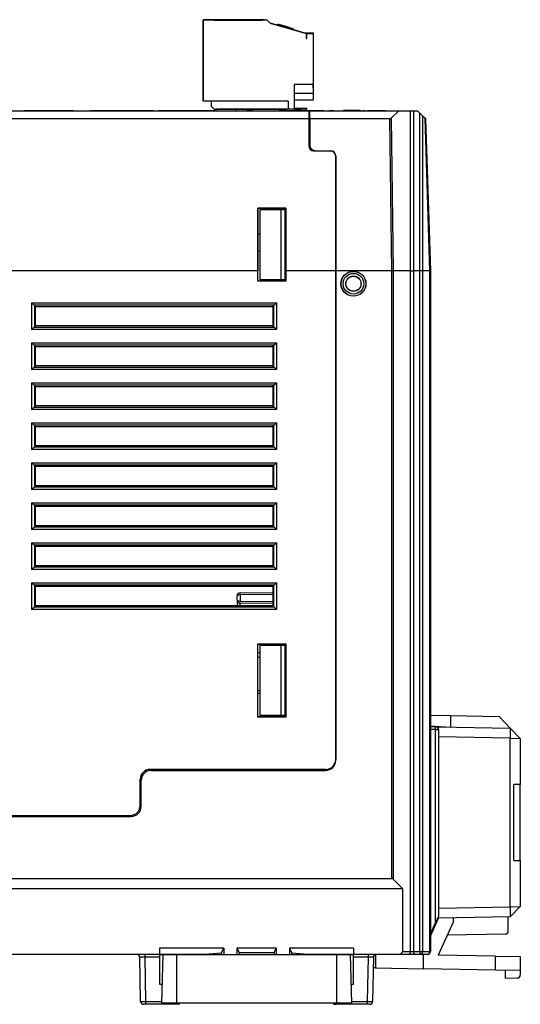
# Model space of a CAD drawing. Header units: millimetres. Extents: x 0 to 840, y 0 to 594.
# Tile 64 of 77: x 367 to 418, y 435 to 533. Entities that reach past the tile are written whole.
import ezdxf

# ---------------------------------------------------------------- set-up
doc = ezdxf.new("R2010")
doc.units = ezdxf.units.MM
doc.header["$LTSCALE"] = 2
doc.linetypes.add('SLD-Solid', pattern=[0])

msp = doc.modelspace()

# ---------------------------------------------------------------- linework, layer by layer
at = {"color": 7, "linetype": 'SLD-Solid', "lineweight": 25}
for p, q in [((391.844, 533.208), (385.794, 533.208)), ((385.794, 533.208), (385.794, 533.161)), ((385.794, 533.208), (391.844, 533.208)), ((385.794, 525.041), (385.794, 533.161)), ((392.194, 533.161), (385.794, 533.161)), ((385.794, 533.161), (385.794, 525.041)), ((385.794, 533.161), (385.794, 533.161)), ((392.194, 533.161), (385.794, 533.161)), ((388.56, 533.208), (386.694, 533.208)), ((386.694, 533.208), (388.56, 533.208)), ((388.56, 533.208), (386.694, 533.208)), ((386.694, 533.208), (386.694, 533.208)), ((391.694, 533.161), (386.894, 533.161)), ((386.894, 533.161), (386.894, 533.161)), ((386.894, 533.161), (391.694, 533.161)), ((389.328, 533.208), (388.56, 533.208)), ((388.56, 533.208), (389.328, 533.208)), ((389.328, 533.208), (388.56, 533.208)), ((388.56, 533.208), (389.328, 533.208)), ((389.328, 533.208), (388.56, 533.208)), ((388.56, 533.208), (389.328, 533.208)), ((389.328, 533.208), (388.56, 533.208)), ((388.56, 533.208), (389.328, 533.208)), ((389.328, 533.208), (388.56, 533.208)), ((388.56, 533.208), (389.328, 533.208)), ((389.328, 533.208), (388.56, 533.208)), ((388.56, 533.208), (389.328, 533.208)), ((389.328, 533.208), (388.56, 533.208)), ((388.56, 533.208), (389.328, 533.208)), ((389.328, 533.208), (388.56, 533.208)), ((388.56, 533.208), (389.328, 533.208)), ((389.328, 533.208), (388.56, 533.208)), ((388.56, 533.208), (389.328, 533.208)), ((389.328, 533.208), (388.56, 533.208)), ((388.56, 533.208), (389.328, 533.208)), ((389.328, 533.208), (391.394, 533.208)), ((391.394, 533.208), (389.328, 533.208)), ((391.394, 533.208), (391.394, 533.208)), ((391.844, 533.208), (391.844, 533.208)), ((392.194, 533.161), (392.494, 532.861)), ((392.494, 532.861), (396.094, 531.841)), ((393.809, 532.489), (392.494, 532.861)), ((393.251, 532.747), (393.251, 532.647)), ((393.444, 532.592), (393.27, 532.641)), ((393.809, 532.489), (393.27, 532.641)), ((393.636, 532.538), (393.27, 532.641)), ((393.809, 532.489), (393.636, 532.538)), ((393.675, 532.627), (393.694, 532.621)), ((393.809, 532.489), (393.717, 532.515)), ((393.809, 532.489), (393.731, 532.511)), ((393.775, 532.598), (393.775, 532.498)), ((394.772, 532.216), (393.809, 532.489)), ((393.952, 532.548), (393.974, 532.542)), ((393.974, 532.542), (394.734, 532.327)), ((394.56, 532.376), (394.194, 532.48)), ((394.56, 532.276), (394.194, 532.38)), ((394.252, 532.463), (394.252, 532.363)), ((394.772, 532.216), (394.387, 532.325)), ((396.094, 531.841), (394.387, 532.325)), ((394.734, 532.327), (394.56, 532.376)), ((394.56, 532.376), (394.56, 532.276)), ((394.734, 532.227), (394.56, 532.276)), ((394.734, 532.327), (394.734, 532.227)), ((394.734, 532.327), (394.772, 532.316)), ((394.772, 532.316), (394.772, 532.216)), ((395.994, 531.908), (395.994, 531.87)), ((395.994, 531.908), (396.794, 531.908)), ((395.994, 531.908), (395.994, 531.861)), ((395.994, 531.861), (395.994, 531.908)), ((395.994, 531.87), (395.994, 531.908)), ((395.994, 531.908), (395.994, 531.861)), ((395.994, 531.861), (395.994, 531.908)), ((395.994, 531.908), (395.994, 531.861)), ((395.994, 531.861), (395.994, 531.908)), ((395.994, 531.908), (395.994, 531.861)), ((395.994, 531.861), (395.994, 531.908)), ((395.994, 531.908), (395.994, 531.861)), ((395.994, 531.861), (395.994, 531.908)), ((395.994, 531.908), (395.994, 531.861)), ((395.994, 531.861), (395.994, 531.908)), ((395.994, 531.908), (395.994, 531.861)), ((395.994, 531.861), (395.994, 531.908)), ((395.994, 531.908), (395.994, 531.861)), ((395.994, 531.861), (395.994, 531.908)), ((395.994, 531.908), (395.994, 531.861)), ((395.994, 531.861), (395.994, 531.908)), ((395.994, 531.908), (395.994, 531.861)), ((395.994, 531.861), (395.994, 531.908)), ((396.027, 531.861), (396.794, 531.861)), ((396.094, 531.841), (396.094, 531.341)), ((396.094, 531.341), (396.144, 531.341)), ((396.144, 531.341), (396.144, 531.841)), ((396.144, 531.841), (396.794, 531.841)), ((396.794, 531.908), (396.794, 531.861)), ((396.794, 531.861), (396.794, 531.841)), ((396.794, 531.841), (396.794, 526.711)), ((396.794, 526.711), (394.894, 526.711)), ((394.894, 526.711), (394.894, 524.261)), ((396.794, 526.711), (396.794, 525.841)), ((394.894, 525.841), (396.794, 525.841)), ((396.794, 525.161), (394.894, 525.161)), ((396.794, 525.841), (396.794, 525.161)), ((394.294, 525.041), (385.794, 525.041)), ((386.594, 525.041), (386.594, 524.561)), ((386.594, 524.561), (386.894, 524.261)), ((386.894, 524.261), (390.294, 524.261)), ((387.094, 524.261), (387.064, 524.261)), ((389.129, 524.261), (387.094, 524.261)), ((389.129, 524.092), (389.129, 524.264)), ((396.129, 524.264), (389.129, 524.264)), ((389.879, 524.264), (391.829, 524.264)), ((391.829, 524.264), (393.629, 524.264)), ((393.629, 524.264), (394.129, 524.264)), ((394.294, 525.041), (394.294, 524.261)), ((396.149, 524.311), (394.894, 524.311)), ((394.894, 524.311), (395.549, 524.311)), ((394.894, 524.264), (395.529, 524.264)), ((396.129, 524.264), (394.894, 524.264)), ((396.149, 524.264), (394.894, 524.264)), ((394.894, 524.264), (395.549, 524.264)), ((396.129, 524.093), (396.129, 524.264)), ((396.149, 524.264), (396.149, 524.311)), ((396.149, 524.093), (396.149, 524.264)), ((399.928, 524.139), (399.846, 524.095)), ((399.928, 524.139), (401.478, 524.144)), ((401.478, 524.144), (401.565, 524.095)), ((396.348, 523.293), (345.12, 523.293)), ((345.879, 524.092), (396.348, 524.092)), ((372.799, 524.093), (367.822, 524.093)), ((367.822, 524.093), (367.822, 524.092)), ((372.799, 524.093), (372.799, 524.092)), ((373.682, 524.093), (373.682, 524.092)), ((374.5, 524.093), (374.5, 524.092)), ((374.515, 524.093), (374.5, 524.093)), ((374.515, 524.093), (374.515, 524.092)), ((374.602, 524.093), (374.515, 524.093)), ((374.602, 524.093), (374.602, 524.092)), ((374.732, 524.093), (374.602, 524.093)), ((374.732, 524.093), (374.732, 524.092)), ((374.934, 524.093), (374.732, 524.093)), ((374.934, 524.093), (374.934, 524.092)), ((375.152, 524.093), (374.934, 524.093)), ((375.152, 524.093), (375.152, 524.092)), ((375.426, 524.093), (375.152, 524.093)), ((375.426, 524.093), (375.426, 524.092)), ((375.702, 524.093), (375.426, 524.093)), ((375.702, 524.093), (375.702, 524.092)), ((376.005, 524.093), (375.702, 524.093)), ((376.005, 524.093), (376.005, 524.092)), ((378.812, 524.093), (376.005, 524.093)), ((378.812, 524.093), (378.812, 524.092)), ((379.116, 524.093), (378.812, 524.093)), ((379.116, 524.093), (379.116, 524.092)), ((379.391, 524.093), (379.116, 524.093)), ((379.391, 524.093), (379.391, 524.092)), ((379.651, 524.093), (379.391, 524.093)), ((379.651, 524.093), (379.651, 524.092)), ((379.883, 524.093), (379.651, 524.093)), ((379.883, 524.093), (379.883, 524.092)), ((380.071, 524.093), (379.883, 524.093)), ((380.071, 524.093), (380.071, 524.092)), ((380.216, 524.093), (380.071, 524.093)), ((380.216, 524.093), (380.216, 524.092)), ((380.303, 524.093), (380.216, 524.093)), ((380.303, 524.093), (380.303, 524.092)), ((380.332, 524.093), (380.303, 524.093)), ((380.332, 524.093), (380.332, 524.092)), ((380.463, 524.092), (380.332, 524.092)), ((380.463, 524.092), (380.463, 524.092)), ((380.793, 524.092), (380.463, 524.092)), ((380.793, 524.092), (380.793, 524.092)), ((381.087, 524.092), (381.087, 524.092)), ((381.316, 524.093), (381.316, 524.092)), ((381.331, 524.093), (381.316, 524.093)), ((381.331, 524.093), (381.331, 524.092)), ((381.418, 524.093), (381.331, 524.093)), ((381.418, 524.093), (381.418, 524.092)), ((381.547, 524.093), (381.418, 524.093)), ((381.547, 524.093), (381.547, 524.092)), ((381.75, 524.093), (381.547, 524.093)), ((381.75, 524.093), (381.75, 524.092)), ((381.967, 524.093), (381.75, 524.093)), ((381.967, 524.093), (381.967, 524.092)), ((382.242, 524.093), (381.967, 524.093)), ((382.242, 524.093), (382.242, 524.092)), ((382.517, 524.093), (382.242, 524.093)), ((382.517, 524.093), (382.517, 524.092)), ((382.821, 524.093), (382.517, 524.093)), ((382.821, 524.093), (382.821, 524.092)), ((385.628, 524.093), (382.821, 524.093)), ((385.628, 524.093), (385.628, 524.092)), ((385.932, 524.093), (385.628, 524.093)), ((385.932, 524.093), (385.932, 524.092)), ((386.206, 524.093), (385.932, 524.093)), ((386.206, 524.093), (386.206, 524.092)), ((386.467, 524.093), (386.206, 524.093)), ((386.467, 524.093), (386.467, 524.092)), ((386.698, 524.093), (386.467, 524.093)), ((386.698, 524.093), (386.698, 524.092)), ((386.887, 524.093), (386.698, 524.093)), ((386.887, 524.093), (386.887, 524.092)), ((387.032, 524.093), (386.887, 524.093)), ((387.032, 524.093), (387.032, 524.092)), ((387.119, 524.093), (387.032, 524.093)), ((387.119, 524.093), (387.119, 524.092)), ((387.148, 524.093), (387.119, 524.093)), ((387.148, 524.093), (387.148, 524.092)), ((389.711, 524.093), (389.711, 524.092)), ((390.138, 524.093), (390.138, 524.092)), ((390.351, 524.093), (390.138, 524.093)), ((390.351, 524.093), (390.351, 524.092)), ((390.785, 524.093), (390.351, 524.093)), ((390.785, 524.093), (390.785, 524.092)), ((391.418, 524.093), (391.418, 524.092)), ((391.659, 524.093), (391.659, 524.092)), ((391.867, 524.093), (391.867, 524.092)), ((392.472, 524.093), (392.472, 524.092)), ((393.077, 524.093), (393.077, 524.092)), ((393.286, 524.093), (393.286, 524.092)), ((393.401, 524.093), (393.343, 524.093)), ((393.401, 524.093), (393.401, 524.092)), ((393.83, 524.093), (393.401, 524.093)), ((393.83, 524.093), (393.83, 524.092)), ((394.065, 524.093), (393.83, 524.093)), ((394.065, 524.093), (394.065, 524.092)), ((394.424, 524.093), (394.065, 524.093)), ((394.424, 524.093), (394.424, 524.092)), ((394.474, 524.093), (394.474, 524.092)), ((394.527, 524.093), (394.474, 524.093)), ((394.527, 524.093), (394.527, 524.092)), ((394.88, 524.093), (394.527, 524.093)), ((394.88, 524.093), (394.88, 524.092)), ((395.116, 524.093), (394.88, 524.093)), ((395.116, 524.093), (395.116, 524.092)), ((395.556, 524.093), (395.116, 524.093)), ((395.556, 524.093), (395.556, 524.092)), ((395.581, 524.093), (395.581, 524.092)), ((395.608, 524.093), (395.581, 524.093)), ((395.608, 524.093), (395.608, 524.092)), ((395.795, 524.093), (395.608, 524.093)), ((395.795, 524.093), (395.795, 524.092)), ((397.049, 524.093), (395.795, 524.093)), ((396.348, 524.092), (396.448, 524.092)), ((396.348, 524.092), (396.348, 523.293)), ((396.348, 523.293), (396.348, 520.583)), ((396.448, 524.092), (405.359, 524.092)), ((396.448, 523.293), (396.448, 524.092)), ((404.46, 523.293), (396.448, 523.293)), ((396.448, 523.293), (396.448, 520.629)), ((397.049, 524.093), (397.049, 524.092)), ((397.129, 524.093), (397.049, 524.093)), ((397.129, 524.093), (397.129, 524.092)), ((397.307, 524.093), (397.129, 524.093)), ((397.307, 524.093), (397.307, 524.092)), ((397.369, 524.093), (397.307, 524.093)), ((397.369, 524.093), (397.369, 524.092)), ((397.582, 524.093), (397.369, 524.093)), ((397.582, 524.093), (397.582, 524.092)), ((397.855, 524.093), (397.582, 524.093)), ((397.855, 524.093), (397.855, 524.092)), ((398.383, 524.093), (398.383, 524.092)), ((398.621, 524.093), (398.383, 524.093)), ((398.621, 524.093), (398.621, 524.092)), ((398.863, 524.093), (398.621, 524.093)), ((398.863, 524.093), (398.863, 524.092)), ((398.951, 524.093), (398.951, 524.092)), ((399.679, 524.093), (399.679, 524.092)), ((399.709, 524.093), (399.709, 524.092)), ((399.739, 524.093), (399.739, 524.092)), ((399.829, 524.093), (399.829, 524.092)), ((401.961, 524.093), (401.721, 524.093)), ((401.751, 524.093), (401.751, 524.092)), ((401.961, 524.093), (401.961, 524.092)), ((402.167, 524.093), (402.167, 524.092)), ((402.231, 524.093), (402.231, 524.092)), ((402.471, 524.093), (402.231, 524.093)), ((403.021, 524.093), (402.471, 524.093)), ((402.471, 524.093), (402.471, 524.092)), ((403.021, 524.093), (403.021, 524.092)), ((403.267, 524.093), (403.021, 524.093)), ((403.267, 524.093), (403.267, 524.092)), ((403.822, 524.093), (403.267, 524.093)), ((403.822, 524.093), (403.822, 524.092)), ((404.062, 524.093), (403.822, 524.093)), ((404.062, 524.093), (404.062, 524.092)), ((404.239, 524.093), (404.239, 524.092)), ((404.657, 508.092), (404.46, 523.293)), ((405.359, 524.092), (404.601, 523.349)), ((404.601, 523.349), (404.798, 508.092)), ((404.785, 524.093), (404.785, 524.092)), ((404.865, 524.093), (404.865, 524.092)), ((405.359, 524.092), (406.548, 524.092)), ((405.413, 524.093), (405.413, 524.092)), ((405.959, 524.093), (405.959, 524.092)), ((406.548, 508.092), (406.548, 524.092)), ((406.548, 524.092), (406.831, 524.092)), ((406.831, 524.092), (406.831, 508.092)), ((406.831, 524.092), (407.228, 524.092)), ((407.228, 524.092), (407.468, 523.86)), ((407.468, 508.092), (407.468, 523.86)), ((407.75, 523.586), (407.75, 508.092)), ((407.75, 523.586), (407.993, 523.351)), ((408.47, 508.092), (407.993, 523.351)), ((408.053, 523.293), (408.528, 508.092)), ((396.448, 523.088), (396.348, 523.089)), ((396.348, 522.942), (396.448, 522.94)), ((396.84, 520.084), (398.557, 520.054)), ((396.94, 520.129), (398.557, 520.101)), ((399.048, 508.092), (399.048, 519.601)), ((399.048, 519.554), (399.048, 508.092)), ((391.241, 514.349), (391.24, 508.092)), ((394.055, 514.349), (391.241, 514.349)), ((391.241, 514.349), (391.248, 514.342)), ((391.248, 507.042), (391.248, 514.342)), ((391.248, 514.342), (394.048, 514.342)), ((394.055, 514.349), (394.048, 514.342)), ((394.048, 514.342), (394.048, 507.042)), ((394.057, 508.092), (394.055, 514.349)), ((391.448, 514.192), (391.448, 507.192)), ((393.548, 514.192), (391.448, 514.192)), ((393.548, 514.192), (393.548, 507.192)), ((393.948, 514.192), (393.548, 514.192)), ((393.948, 514.192), (393.948, 507.192)), ((394.048, 514.192), (393.948, 514.192)), ((391.248, 511.78), (391.448, 511.784)), ((391.248, 510.063), (391.448, 510.066)), ((391.24, 508.092), (330.696, 508.092)), ((391.24, 507.033), (391.24, 508.092)), ((394.057, 508.092), (394.057, 507.034)), ((399.048, 508.092), (394.057, 508.092)), ((399.048, 459.092), (399.048, 508.092)), ((404.657, 508.092), (399.048, 508.092)), ((399.048, 508.092), (399.048, 459.192)), ((404.657, 447.282), (404.657, 508.092)), ((404.657, 508.092), (404.657, 508.092)), ((404.798, 508.092), (404.798, 508.092)), ((404.798, 508.092), (404.798, 447.223)), ((406.548, 508.092), (404.798, 508.092)), ((406.548, 439.992), (406.548, 508.092)), ((407.468, 508.092), (406.831, 508.092)), ((406.831, 508.092), (406.831, 439.992)), ((407.468, 508.092), (407.468, 508.092)), ((407.468, 439.992), (407.468, 508.092)), ((407.75, 508.092), (407.75, 508.092)), ((407.75, 508.092), (407.75, 439.992)), ((408.47, 508.092), (407.75, 508.092)), ((408.47, 508.092), (408.47, 508.092)), ((408.47, 439.992), (408.47, 508.092)), ((408.528, 508.092), (408.528, 439.992)), ((391.24, 507.033), (391.248, 507.042)), ((394.057, 507.034), (391.24, 507.033)), ((394.048, 507.042), (391.248, 507.042)), ((393.548, 507.192), (391.448, 507.192)), ((393.948, 507.192), (393.548, 507.192)), ((394.048, 507.192), (393.948, 507.192)), ((394.057, 507.034), (394.048, 507.042)), ((368.642, 504.879), (393.116, 504.879)), ((368.642, 502.205), (368.642, 504.879)), ((368.891, 504.63), (368.891, 502.455)), ((392.867, 504.63), (368.891, 504.63)), ((369.003, 504.518), (368.891, 504.63)), ((369.003, 502.566), (369.003, 504.518)), ((369.003, 504.518), (392.755, 504.518)), ((392.755, 504.518), (392.867, 504.63)), ((392.755, 504.518), (392.755, 502.566)), ((392.867, 502.455), (392.867, 504.63)), ((393.116, 504.879), (393.116, 502.205)), ((369.003, 502.566), (368.891, 502.455)), ((368.891, 502.455), (392.867, 502.455)), ((392.755, 502.566), (369.003, 502.566)), ((392.755, 502.566), (392.867, 502.455)), ((393.116, 502.205), (392.867, 502.455)), ((393.116, 502.205), (368.642, 502.205)), ((368.642, 500.879), (393.116, 500.879)), ((368.642, 498.205), (368.642, 500.879)), ((368.891, 500.63), (368.891, 498.455)), ((392.867, 500.63), (368.891, 500.63)), ((369.003, 500.518), (368.891, 500.63)), ((369.002, 498.566), (369.003, 500.518)), ((369.003, 500.518), (392.755, 500.518)), ((392.755, 500.518), (392.867, 500.63)), ((392.755, 500.518), (392.756, 498.566)), ((392.867, 500.63), (393.116, 500.879)), ((392.867, 498.455), (392.867, 500.63)), ((393.116, 500.879), (393.116, 498.205)), ((369.002, 498.566), (368.891, 498.455)), ((392.756, 498.566), (369.002, 498.566)), ((392.756, 498.566), (392.867, 498.455)), ((393.116, 498.205), (368.642, 498.205)), ((368.891, 498.455), (392.867, 498.455)), ((368.642, 496.879), (393.116, 496.879)), ((368.642, 494.205), (368.642, 496.879)), ((368.891, 496.63), (368.891, 494.455)), ((392.867, 496.63), (368.891, 496.63)), ((369.002, 496.519), (368.891, 496.63)), ((392.756, 496.519), (392.867, 496.63)), ((392.867, 496.63), (393.116, 496.879)), ((392.867, 494.455), (392.867, 496.63)), ((393.116, 496.879), (393.116, 494.205)), ((369.002, 494.565), (369.002, 496.519)), ((369.002, 496.519), (392.756, 496.519)), ((392.756, 496.519), (392.756, 494.565)), ((369.002, 494.565), (368.891, 494.455)), ((392.756, 494.565), (369.002, 494.565)), ((392.756, 494.565), (392.867, 494.455)), ((393.116, 494.205), (368.642, 494.205)), ((368.891, 494.455), (392.867, 494.455)), ((368.642, 492.879), (393.116, 492.879)), ((368.642, 490.205), (368.642, 492.879)), ((368.891, 492.63), (368.891, 490.455)), ((392.867, 492.63), (368.891, 492.63)), ((369.002, 492.52), (368.891, 492.63)), ((392.756, 492.52), (392.867, 492.63)), ((392.867, 490.455), (392.867, 492.63)), ((393.116, 492.879), (393.116, 490.205)), ((369.001, 490.564), (369.002, 492.52)), ((369.002, 492.52), (392.756, 492.52)), ((392.756, 492.52), (392.757, 490.564)), ((393.116, 490.205), (368.642, 490.205)), ((369.001, 490.564), (368.891, 490.455)), ((368.891, 490.455), (392.867, 490.455)), ((392.757, 490.564), (369.001, 490.564)), ((392.757, 490.564), (392.867, 490.455)), ((368.642, 488.879), (393.116, 488.879)), ((368.642, 486.205), (368.642, 488.879)), ((393.116, 488.879), (393.116, 486.205)), ((368.891, 488.63), (368.891, 486.455)), ((392.867, 488.63), (368.891, 488.63)), ((369.001, 488.52), (368.891, 488.63)), ((369.001, 486.564), (369.001, 488.52)), ((369.001, 488.52), (392.757, 488.52)), ((392.757, 488.52), (392.867, 488.63)), ((392.757, 488.52), (392.757, 486.564)), ((392.867, 486.455), (392.867, 488.63)), ((393.116, 486.205), (368.642, 486.205)), ((369.001, 486.564), (368.891, 486.455)), ((368.891, 486.455), (392.867, 486.455)), ((392.757, 486.564), (369.001, 486.564)), ((392.757, 486.564), (392.867, 486.455)), ((368.642, 484.879), (393.116, 484.879)), ((368.642, 482.205), (368.642, 484.879)), ((393.116, 484.879), (393.116, 482.205)), ((368.891, 484.63), (368.891, 482.455)), ((392.867, 484.63), (368.891, 484.63)), ((369, 484.521), (368.891, 484.63)), ((369, 482.563), (369, 484.521)), ((369, 484.521), (392.758, 484.521)), ((392.758, 484.521), (392.867, 484.63)), ((392.758, 484.521), (392.758, 482.563)), ((392.867, 482.455), (392.867, 484.63)), ((393.116, 482.205), (368.642, 482.205)), ((369, 482.563), (368.891, 482.455)), ((368.891, 482.455), (392.867, 482.455)), ((392.758, 482.563), (369, 482.563)), ((392.758, 482.563), (392.867, 482.455)), ((393.116, 482.205), (392.867, 482.455)), ((368.642, 480.879), (393.116, 480.879)), ((368.642, 478.205), (368.642, 480.879)), ((393.116, 480.879), (393.116, 478.205)), ((368.891, 480.63), (368.891, 478.455)), ((392.867, 480.63), (368.891, 480.63)), ((369, 480.521), (368.891, 480.63)), ((369, 478.563), (369, 480.521)), ((369, 480.521), (392.758, 480.521)), ((392.758, 480.521), (392.867, 480.63)), ((392.758, 480.521), (392.758, 478.563)), ((392.867, 478.455), (392.867, 480.63)), ((393.116, 478.205), (368.642, 478.205)), ((369, 478.563), (368.891, 478.455)), ((368.891, 478.455), (392.867, 478.455)), ((392.758, 478.563), (369, 478.563)), ((392.758, 478.563), (392.867, 478.455)), ((368.642, 476.879), (393.116, 476.879)), ((368.642, 474.205), (368.642, 476.879)), ((393.116, 476.879), (393.116, 474.205)), ((368.891, 476.63), (368.891, 474.455)), ((392.867, 476.63), (368.891, 476.63)), ((368.999, 476.522), (368.891, 476.63)), ((368.999, 474.562), (368.999, 476.522)), ((368.999, 476.522), (392.759, 476.522)), ((389.473, 475.848), (392.759, 475.905)), ((392.759, 476.522), (392.867, 476.63)), ((392.759, 476.522), (392.759, 474.562)), ((392.867, 474.455), (392.867, 476.63)), ((389.178, 475.137), (389.178, 475.548)), ((389.178, 475.137), (389.178, 474.537)), ((389.473, 475.648), (389.473, 475.037)), ((393.116, 474.205), (368.642, 474.205)), ((368.999, 474.562), (368.891, 474.455)), ((368.891, 474.455), (392.867, 474.455)), ((392.759, 474.562), (368.999, 474.562)), ((392.759, 474.779), (389.473, 474.837)), ((392.759, 474.562), (392.867, 474.455)), ((391.24, 470.751), (394.057, 470.751)), ((391.24, 463.433), (391.24, 470.751)), ((391.24, 470.751), (391.248, 470.742)), ((391.248, 463.442), (391.248, 470.742)), ((391.248, 470.742), (394.048, 470.742)), ((391.448, 470.592), (391.448, 463.592)), ((393.548, 470.592), (391.448, 470.592)), ((393.548, 470.592), (393.548, 463.592)), ((393.948, 470.592), (393.548, 470.592)), ((393.948, 470.592), (393.948, 463.592)), ((394.048, 470.592), (393.948, 470.592)), ((394.057, 470.751), (394.048, 470.742)), ((394.048, 470.742), (394.048, 463.442)), ((394.057, 470.751), (394.057, 463.434)), ((391.248, 469.879), (391.448, 469.882)), ((391.448, 465.802), (391.248, 465.806)), ((391.24, 463.433), (391.248, 463.442)), ((394.057, 463.434), (391.24, 463.433)), ((394.048, 463.442), (391.248, 463.442)), ((393.548, 463.592), (391.448, 463.592)), ((393.948, 463.592), (393.548, 463.592)), ((394.048, 463.592), (393.948, 463.592)), ((394.057, 463.434), (394.048, 463.442)), ((408.528, 463.621), (410.528, 463.586)), ((410.528, 463.586), (410.528, 462.436)), ((410.528, 463.586), (415.399, 463.501)), ((416.528, 462.332), (415.399, 463.501)), ((408.528, 462.541), (410.528, 462.436)), ((408.528, 462.484), (409.033, 462.475)), ((409.033, 462.176), (408.528, 462.184)), ((409.033, 442.83), (409.033, 462.176)), ((409.033, 462.176), (409.328, 462.176)), ((409.321, 462.5), (409.328, 462.492)), ((409.328, 462.492), (409.328, 462.457)), ((409.328, 462.457), (416.528, 462.332)), ((409.328, 462.176), (409.328, 462.457)), ((409.328, 462.176), (409.328, 443.488)), ((416.528, 462.332), (416.528, 461.331)), ((416.528, 462.332), (417.528, 461.296)), ((416.528, 461.331), (409.328, 461.457)), ((416.528, 444.433), (416.528, 461.331)), ((416.528, 461.331), (417.528, 461.296)), ((417.528, 461.296), (417.528, 456.693)), ((398.048, 458.192), (380.479, 458.192)), ((379.479, 454.592), (379.479, 457.192)), ((380.578, 458.092), (398.048, 458.092)), ((379.578, 454.492), (379.578, 457.092)), ((417.528, 456.693), (416.875, 456.682)), ((416.875, 449.083), (416.875, 456.682)), ((417.528, 449.072), (417.528, 456.693)), ((379.578, 455.892), (379.479, 455.892)), ((379.578, 455.675), (379.479, 455.674)), ((365.078, 453.492), (378.578, 453.492)), ((365.079, 453.592), (378.479, 453.592)), ((416.875, 449.083), (417.528, 449.072)), ((417.528, 449.072), (417.528, 444.468)), ((309.128, 447.282), (404.657, 447.282)), ((309.128, 446.282), (405.74, 446.282)), ((404.798, 447.223), (405.74, 446.282)), ((405.74, 446.282), (405.74, 439.992)), ((409.328, 444.308), (416.528, 444.433)), ((416.528, 444.433), (417.528, 444.468)), ((416.528, 443.433), (417.528, 444.468)), ((416.528, 444.433), (416.528, 443.433)), ((409.328, 443.307), (409.328, 443.488)), ((416.528, 443.433), (409.328, 443.307)), ((410.828, 442.987), (410.828, 443.334)), ((416.328, 442.024), (416.328, 443.43)), ((408.528, 441.521), (409.328, 443.307)), ((408.528, 441.702), (409.033, 442.83)), ((410.828, 442.987), (409.314, 439.607)), ((416.033, 441.724), (410.217, 441.623)), ((381.428, 439.692), (337.178, 439.692)), ((379.51, 434.987), (379.433, 439.397)), ((379.933, 439.692), (379.933, 439.397)), ((381.428, 439.397), (379.933, 439.397)), ((379.933, 439.397), (380.01, 434.987)), ((387.84, 440.299), (381.428, 440.299)), ((381.428, 440.299), (381.428, 439.692)), ((381.428, 439.712), (385.928, 439.712)), ((381.428, 439.692), (381.428, 439.397)), ((381.428, 439.692), (381.757, 439.692)), ((381.428, 439.397), (381.428, 436.692)), ((381.757, 439.692), (381.628, 434.792)), ((381.757, 439.692), (383.128, 439.692)), ((383.128, 439.692), (399.128, 439.692)), ((383.128, 439.692), (383.128, 434.792)), ((385.928, 439.712), (387.628, 439.84)), ((385.928, 439.712), (385.928, 439.692)), ((387.628, 439.874), (387.84, 440.299)), ((387.628, 439.874), (387.628, 439.692)), ((387.84, 440.299), (387.84, 439.692)), ((393.09, 440.299), (389.166, 440.299)), ((389.166, 440.299), (389.166, 439.692)), ((389.166, 440.299), (389.378, 439.874)), ((389.378, 439.874), (392.878, 439.874)), ((389.378, 439.874), (389.378, 439.692)), ((392.878, 439.874), (393.09, 440.299)), ((392.878, 439.874), (392.878, 439.692)), ((393.09, 440.299), (393.09, 439.692)), ((400.828, 440.299), (394.416, 440.299)), ((394.416, 440.299), (394.416, 439.692)), ((394.416, 440.299), (394.628, 439.874)), ((394.628, 439.874), (394.628, 439.692)), ((394.628, 439.84), (396.328, 439.712)), ((396.328, 439.712), (400.828, 439.712)), ((396.328, 439.712), (396.328, 439.692)), ((399.128, 439.692), (400.5, 439.692)), ((399.128, 439.692), (399.128, 434.792)), ((400.5, 439.692), (400.828, 439.692)), ((400.5, 439.692), (400.628, 434.792)), ((400.828, 440.299), (400.828, 439.692)), ((405.316, 439.692), (400.828, 439.692)), ((400.828, 439.397), (400.828, 439.692)), ((402.323, 439.397), (400.828, 439.397)), ((400.828, 436.692), (400.828, 439.397)), ((402.246, 434.987), (402.323, 439.397)), ((402.323, 439.397), (402.323, 439.692)), ((402.823, 439.397), (402.746, 434.987)), ((407.828, 439.633), (404.458, 439.692)), ((406.336, 439.692), (405.316, 439.692)), ((405.74, 439.992), (406.548, 439.992)), ((407.043, 439.692), (406.336, 439.692)), ((406.548, 439.992), (406.831, 439.992)), ((406.831, 439.992), (407.468, 439.992)), ((407.609, 439.692), (407.043, 439.692)), ((407.468, 439.992), (407.75, 439.992)), ((408.228, 439.692), (407.609, 439.692)), ((407.75, 439.992), (408.47, 439.992)), ((407.828, 438.249), (407.828, 439.692)), ((408.47, 439.992), (408.528, 439.992)), ((415.029, 439.508), (409.314, 439.607)), ((415.029, 438.123), (415.029, 439.508)), ((415.029, 439.508), (417.528, 439.464)), ((417.528, 439.464), (417.528, 438.079)), ((403.02, 438.332), (407.828, 438.249)), ((415.029, 438.123), (407.828, 438.249)), ((417.528, 438.079), (415.029, 438.123)), ((416.028, 438.105), (416.028, 437.307)), ((417.528, 438.079), (417.528, 437.628)), ((381.428, 436.692), (381.678, 436.692)), ((400.578, 436.692), (400.828, 436.692)), ((416.028, 437.307), (417.233, 437.328)), ((380.01, 434.692), (379.81, 434.692)), ((380.01, 434.987), (380.01, 434.692)), ((383.158, 434.692), (380.01, 434.692)), ((383.128, 434.792), (381.628, 434.792)), ((399.128, 434.792), (383.128, 434.792)), ((383.425, 434.692), (383.158, 434.692)), ((398.832, 434.692), (399.099, 434.692)), ((402.246, 434.692), (399.099, 434.692)), ((400.628, 434.792), (399.128, 434.792)), ((402.246, 434.692), (402.246, 434.987)), ((402.446, 434.692), (402.246, 434.692))]:
    msp.add_line(p, q, dxfattribs=at)
at = {"color": 8, "linetype": 'SLD-Solid', "lineweight": 25}
for p, q in [((396.448, 522.44), (396.348, 522.442)), ((392.759, 475.705), (389.473, 475.648)), ((389.473, 475.037), (392.759, 474.979)), ((391.448, 469.382), (391.248, 469.379)), ((391.248, 466.106), (391.448, 466.102)), ((403.02, 439.674), (403.02, 438.332)), ((380.01, 434.987), (381.633, 434.987)), ((400.623, 434.987), (402.246, 434.987))]:
    msp.add_line(p, q, dxfattribs=at)
at = {"color": 7, "linetype": 'SLD-Solid', "lineweight": 25, "flags": 128}
for points in [[(391.844, 533.208), (391.912, 533.201), (391.936, 533.195)], [(386.797, 524.358), (386.74, 524.407), (386.691, 524.464)], [(386.691, 524.464), (386.74, 524.407), (386.797, 524.358)], [(407.468, 523.86), (407.498, 523.831), (407.533, 523.797), (407.57, 523.761), (407.609, 523.723), (407.648, 523.685), (407.685, 523.649), (407.72, 523.615), (407.75, 523.586)], [(407.993, 523.351), (408.018, 523.326), (408.038, 523.308), (408.049, 523.296), (408.053, 523.293)], [(368.891, 504.63), (368.885, 504.637), (368.869, 504.652), (368.845, 504.676), (368.814, 504.707), (368.777, 504.745), (368.734, 504.787), (368.689, 504.832), (368.642, 504.879)], [(392.867, 504.63), (392.874, 504.637), (392.889, 504.652), (392.913, 504.676), (392.944, 504.707), (392.982, 504.745), (393.024, 504.787), (393.069, 504.832), (393.116, 504.879)], [(368.642, 502.205), (368.689, 502.252), (368.734, 502.298), (368.777, 502.34), (368.814, 502.377), (368.845, 502.408), (368.869, 502.432), (368.885, 502.448), (368.891, 502.455)], [(368.891, 500.63), (368.885, 500.637), (368.869, 500.652), (368.845, 500.676), (368.814, 500.707), (368.777, 500.745), (368.734, 500.787), (368.689, 500.832), (368.642, 500.879)], [(368.642, 498.205), (368.689, 498.252), (368.734, 498.298), (368.777, 498.34), (368.814, 498.377), (368.845, 498.408), (368.869, 498.432), (368.885, 498.448), (368.891, 498.455)], [(393.116, 498.205), (393.069, 498.252), (393.024, 498.298), (392.982, 498.34), (392.944, 498.377), (392.913, 498.408), (392.889, 498.432), (392.874, 498.448), (392.867, 498.455)], [(368.891, 496.63), (368.885, 496.637), (368.869, 496.652), (368.845, 496.676), (368.814, 496.707), (368.777, 496.745), (368.734, 496.787), (368.689, 496.832), (368.642, 496.879)], [(368.642, 494.205), (368.689, 494.252), (368.734, 494.298), (368.777, 494.34), (368.814, 494.377), (368.845, 494.408), (368.869, 494.432), (368.885, 494.448), (368.891, 494.455)], [(393.116, 494.205), (393.069, 494.252), (393.024, 494.298), (392.982, 494.34), (392.944, 494.377), (392.913, 494.408), (392.889, 494.432), (392.874, 494.448), (392.867, 494.455)], [(368.891, 492.63), (368.885, 492.637), (368.869, 492.652), (368.845, 492.676), (368.814, 492.707), (368.777, 492.745), (368.734, 492.787), (368.689, 492.832), (368.642, 492.879)], [(392.867, 492.63), (392.874, 492.637), (392.889, 492.652), (392.913, 492.676), (392.944, 492.707), (392.982, 492.745), (393.024, 492.787), (393.069, 492.832), (393.116, 492.879)], [(368.642, 490.205), (368.689, 490.252), (368.734, 490.298), (368.777, 490.34), (368.814, 490.377), (368.845, 490.408), (368.869, 490.432), (368.885, 490.448), (368.891, 490.455)], [(393.116, 490.205), (393.069, 490.252), (393.024, 490.298), (392.982, 490.34), (392.944, 490.377), (392.913, 490.408), (392.889, 490.432), (392.874, 490.448), (392.867, 490.455)], [(368.891, 488.63), (368.885, 488.637), (368.869, 488.652), (368.845, 488.676), (368.814, 488.707), (368.777, 488.745), (368.734, 488.787), (368.689, 488.832), (368.642, 488.879)], [(392.867, 488.63), (392.874, 488.637), (392.889, 488.652), (392.913, 488.676), (392.944, 488.707), (392.982, 488.745), (393.024, 488.787), (393.069, 488.832), (393.116, 488.879)], [(368.642, 486.205), (368.689, 486.252), (368.734, 486.298), (368.777, 486.34), (368.814, 486.377), (368.845, 486.408), (368.869, 486.432), (368.885, 486.448), (368.891, 486.455)], [(393.116, 486.205), (393.069, 486.252), (393.024, 486.298), (392.982, 486.34), (392.944, 486.377), (392.913, 486.408), (392.889, 486.432), (392.874, 486.448), (392.867, 486.455)], [(368.891, 484.63), (368.885, 484.637), (368.869, 484.652), (368.845, 484.676), (368.814, 484.707), (368.777, 484.745), (368.734, 484.787), (368.689, 484.832), (368.642, 484.879)], [(392.867, 484.63), (392.874, 484.637), (392.889, 484.652), (392.913, 484.676), (392.944, 484.707), (392.982, 484.745), (393.024, 484.787), (393.069, 484.832), (393.116, 484.879)], [(368.642, 482.205), (368.689, 482.252), (368.734, 482.298), (368.777, 482.34), (368.814, 482.377), (368.845, 482.408), (368.869, 482.432), (368.885, 482.448), (368.891, 482.455)], [(368.891, 480.63), (368.885, 480.637), (368.869, 480.652), (368.845, 480.676), (368.814, 480.707), (368.777, 480.745), (368.734, 480.787), (368.689, 480.832), (368.642, 480.879)], [(392.867, 480.63), (392.874, 480.637), (392.889, 480.652), (392.913, 480.676), (392.944, 480.707), (392.982, 480.745), (393.024, 480.787), (393.069, 480.832), (393.116, 480.879)], [(368.642, 478.205), (368.689, 478.252), (368.734, 478.298), (368.777, 478.34), (368.814, 478.377), (368.845, 478.408), (368.869, 478.432), (368.885, 478.448), (368.891, 478.455)], [(393.116, 478.205), (393.069, 478.252), (393.024, 478.298), (392.982, 478.34), (392.944, 478.377), (392.913, 478.408), (392.889, 478.432), (392.874, 478.448), (392.867, 478.455)], [(368.891, 476.63), (368.885, 476.637), (368.869, 476.652), (368.845, 476.676), (368.814, 476.707), (368.777, 476.745), (368.734, 476.787), (368.689, 476.832), (368.642, 476.879)], [(392.867, 476.63), (392.874, 476.637), (392.889, 476.652), (392.913, 476.676), (392.944, 476.707), (392.982, 476.745), (393.024, 476.787), (393.069, 476.832), (393.116, 476.879)], [(368.642, 474.205), (368.689, 474.252), (368.734, 474.298), (368.777, 474.34), (368.814, 474.377), (368.845, 474.408), (368.869, 474.432), (368.885, 474.448), (368.891, 474.455)], [(393.116, 474.205), (393.069, 474.252), (393.024, 474.298), (392.982, 474.34), (392.944, 474.377), (392.913, 474.408), (392.889, 474.432), (392.874, 474.448), (392.867, 474.455)], [(409.328, 443.488), (409.323, 443.476), (409.306, 443.438), (409.279, 443.378), (409.242, 443.296), (409.198, 443.196), (409.147, 443.083), (409.091, 442.959), (409.033, 442.83)], [(403.02, 438.332), (402.923, 438.334), (402.831, 438.336), (402.805, 438.336)]]:
    msp.add_lwpolyline(points, dxfattribs=at)
at = {"color": 7, "linetype": 'SLD-Solid', "lineweight": 25}
for radius in [1.25, 1.234, 1.033, 0.767, 0.75]:
    msp.add_circle((400.828, 506.792), radius, dxfattribs=at)
for centre, radius, start, end in [((391.844, 532.858), 0.35, 60.14409, 90), ((396.848, 520.583), 0.5, 180, 269), ((396.948, 520.629), 0.5, 180, 269), ((398.548, 519.601), 0.5, 0, 89), ((398.548, 519.554), 0.5, 0, 89), ((408.499, 506.745), 1.347, 88.75491, 91.24509), ((389.478, 475.548), 0.3, 91, 180), ((392.339, 475.748), 2.868, 178.00187, 181.99813), ((389.478, 475.137), 0.3, 180, 269), ((392.339, 474.937), 2.868, 178.0019, 181.9981), ((404.731, 462.325), 4.305, 358.00342, 1.99658), ((409.028, 462.176), 0.3, 0, 89), ((398.048, 459.192), 1, 270, 0), ((398.048, 459.092), 1, 270, 0), ((380.479, 457.192), 1, 90, 180), ((393.398, 457.692), 0.5, 90, 126.8699), ((380.578, 457.092), 1, 90, 180), ((378.479, 454.592), 1, 270, 0), ((378.578, 454.492), 1, 270, 0), ((404.657, 447.082), 0.2, 45, 90), ((416.028, 442.024), 0.3, 271, 0), ((379.133, 439.392), 0.3, 1, 90), ((403.123, 439.392), 0.3, 90, 179), ((406.283, 439.955), 0.268, 281.42175, 8.05027), ((407.096, 439.955), 0.268, 171.95142, 258.57751), ((408.228, 439.992), 0.3, 270, 0), ((417.228, 437.628), 0.3, 271, 0), ((379.81, 434.992), 0.3, 181, 270), ((402.446, 434.992), 0.3, 270, 359)]:
    msp.add_arc(centre, radius, start, end, dxfattribs=at)
for centre, major_axis, ratio, start_param, end_param in [((404.458, 523.486), (0.197, -0.038), 0.96571, 4.90884, 5.693834), ((404.657, 508.089), (0.2, 0.001), 0.01562, 0.78547, 1.570493), ((406.69, 501.692), (-0.141, 6.4), 0.022086, 6.282209, 6.282697), ((406.69, 508.095), (0.2, 0), 0.022086, 3.927357, 5.497421), ((406.69, 501.692), (0.141, 6.4), 0.022086, 0.000488, 0.000976), ((407.609, 508.089), (0.2, 0), 0.022086, 0.785764, 2.355829), ((389.478, 475.548), (0.3, 0), 0.333333, 1.58825, 3.141593), ((389.478, 475.137), (0.3, 0), 0.333333, 3.141593, 4.694936), ((389.478, 474.537), (-0.005, 0.3), 0.017429, 6.282577, 7.853068), ((379.934, 439.392), (0.5, -0.005), 0.010462, 1.571393, 3.141885), ((402.323, 439.392), (0.5, 0.005), 0.010462, 6.282893, 7.853385), ((405.316, 439.992), (0.424, 0), 0.707107, 4.712389, 6.283185), ((407.609, 439.992), (0, 0.3), 0.471405, 1.570796, 3.141593), ((407.609, 439.992), (0, 0.3), 0.471405, 3.141593, 4.712389), ((408.228, 439.992), (0, 0.3), 0.804738, 3.141593, 4.712389), ((380.01, 434.992), (0.5, 0.005), 0.010469, 3.141666, 4.712157), ((383.158, 434.992), (0, 0.3), 0.008727, 2.300524, 3.141593), ((383.425, 434.992), (0, 0.3), 0.008727, 3.141593, 3.982661), ((398.832, 434.992), (0, 0.3), 0.008727, 2.300524, 3.141593), ((399.099, 434.992), (0, 0.3), 0.008727, 3.141593, 3.982661), ((402.246, 434.992), (0.5, -0.005), 0.010469, 4.71262, 6.283112)]:
    msp.add_ellipse(centre, major_axis=major_axis, ratio=ratio, start_param=start_param, end_param=end_param, dxfattribs=at)
for points, knots in [([(393.775, 532.598), (393.757, 532.603), (393.723, 532.613), (393.671, 532.628), (393.622, 532.642), (393.575, 532.655), (393.529, 532.668), (393.486, 532.68), (393.444, 532.692), (393.405, 532.703), (393.369, 532.713), (393.337, 532.722), (393.311, 532.73), (393.289, 532.736), (393.272, 532.741), (393.26, 532.744), (393.252, 532.747), (393.251, 532.747), (393.251, 532.747)], [0, 0, 0, 0, 0.071521, 0.140909, 0.208148, 0.273948, 0.338678, 0.402514, 0.466303, 0.529947, 0.59236, 0.651807, 0.709655, 0.766143, 0.822514, 0.879698, 0.938588, 1, 1, 1, 1]), ([(393.251, 532.747), (393.251, 532.747), (393.252, 532.747), (393.257, 532.745), (393.266, 532.743), (393.278, 532.739), (393.294, 532.735), (393.314, 532.729), (393.337, 532.723), (393.363, 532.715), (393.392, 532.707), (393.425, 532.698), (393.46, 532.688), (393.498, 532.677), (393.538, 532.666), (393.581, 532.653), (393.627, 532.64), (393.658, 532.631), (393.675, 532.627)], [0, 0, 0, 0, 0.0599117, 0.1179453, 0.1747353, 0.2309364, 0.2872237, 0.3440137, 0.4021676, 0.4619625, 0.5232663, 0.5850556, 0.6482099, 0.7130717, 0.7802081, 0.8497849, 0.9231077, 1, 1, 1, 1]), ([(393.717, 532.515), (393.7, 532.52), (393.667, 532.529), (393.62, 532.542), (393.574, 532.555), (393.53, 532.568), (393.489, 532.579), (393.451, 532.59), (393.414, 532.601), (393.381, 532.61), (393.351, 532.619), (393.324, 532.626), (393.301, 532.633), (393.283, 532.638), (393.269, 532.642), (393.258, 532.645), (393.252, 532.647), (393.251, 532.647), (393.251, 532.647)], [0, 0, 0, 0, 0.072998, 0.142515, 0.210281, 0.275511, 0.33976, 0.402689, 0.466296, 0.52989, 0.592595, 0.652776, 0.711658, 0.76891, 0.825614, 0.882624, 0.940512, 1, 1, 1, 1]), ([(393.775, 532.498), (393.757, 532.503), (393.723, 532.513), (393.671, 532.528), (393.622, 532.542), (393.575, 532.555), (393.529, 532.568), (393.486, 532.58), (393.444, 532.592), (393.405, 532.603), (393.369, 532.613), (393.337, 532.622), (393.311, 532.63), (393.289, 532.636), (393.272, 532.641), (393.26, 532.644), (393.252, 532.647), (393.251, 532.647), (393.251, 532.647)], [0, 0, 0, 0, 0.071521, 0.140909, 0.208148, 0.273948, 0.338678, 0.402514, 0.466303, 0.529947, 0.59236, 0.651807, 0.709655, 0.766143, 0.822514, 0.879698, 0.938588, 1, 1, 1, 1]), ([(393.694, 532.621), (393.682, 532.625), (393.659, 532.631), (393.626, 532.641), (393.595, 532.649), (393.567, 532.657), (393.541, 532.665), (393.517, 532.672), (393.495, 532.678), (393.476, 532.683), (393.459, 532.688), (393.445, 532.692), (393.433, 532.695), (393.422, 532.698), (393.415, 532.701), (393.409, 532.702), (393.406, 532.703), (393.405, 532.703), (393.405, 532.703)], [0, 0, 0, 0, 0.088201, 0.171889, 0.250417, 0.324495, 0.394455, 0.460855, 0.523566, 0.583569, 0.64109, 0.696114, 0.748063, 0.799512, 0.849668, 0.899266, 0.949183, 1, 1, 1, 1]), ([(393.405, 532.703), (393.405, 532.703), (393.406, 532.703), (393.411, 532.702), (393.418, 532.7), (393.429, 532.696), (393.443, 532.693), (393.459, 532.688), (393.479, 532.682), (393.502, 532.676), (393.527, 532.669), (393.555, 532.661), (393.585, 532.652), (393.617, 532.643), (393.651, 532.633), (393.688, 532.623), (393.726, 532.612), (393.753, 532.605), (393.767, 532.601)], [0, 0, 0, 0, 0.0520973, 0.1031017, 0.1538006, 0.2052544, 0.257724, 0.3121926, 0.369736, 0.4300616, 0.4928682, 0.5569347, 0.622975, 0.6914697, 0.7631504, 0.8380917, 0.9167521, 1, 1, 1, 1]), ([(393.694, 532.521), (393.682, 532.525), (393.659, 532.531), (393.627, 532.54), (393.596, 532.549), (393.568, 532.557), (393.542, 532.564), (393.518, 532.571), (393.497, 532.577), (393.477, 532.583), (393.46, 532.588), (393.445, 532.592), (393.433, 532.595), (393.423, 532.598), (393.415, 532.6), (393.409, 532.602), (393.406, 532.603), (393.405, 532.603), (393.405, 532.603)], [0, 0, 0, 0, 0.087015, 0.16956, 0.246923, 0.320217, 0.388752, 0.453783, 0.515052, 0.573662, 0.629076, 0.682899, 0.734725, 0.786273, 0.837947, 0.890063, 0.943825, 1, 1, 1, 1]), ([(393.694, 532.521), (393.682, 532.525), (393.659, 532.531), (393.626, 532.541), (393.595, 532.549), (393.567, 532.557), (393.541, 532.565), (393.517, 532.572), (393.495, 532.578), (393.476, 532.583), (393.459, 532.588), (393.445, 532.592), (393.433, 532.595), (393.422, 532.598), (393.415, 532.601), (393.409, 532.602), (393.406, 532.603), (393.405, 532.603), (393.405, 532.603)], [0, 0, 0, 0, 0.088201, 0.171889, 0.250417, 0.324495, 0.394455, 0.460855, 0.523566, 0.583569, 0.64109, 0.696114, 0.748063, 0.799512, 0.849668, 0.899266, 0.949183, 1, 1, 1, 1]), ([(393.731, 532.511), (393.72, 532.514), (393.699, 532.52), (393.669, 532.528), (393.641, 532.536), (393.617, 532.543), (393.594, 532.55), (393.575, 532.555), (393.558, 532.56), (393.532, 532.567), (393.495, 532.578), (393.46, 532.588), (393.444, 532.592)], [0, 0, 0, 0, 0.12275, 0.234584, 0.336061, 0.42658, 0.506809, 0.575546, 0.634577, 0.682157, 0.846189, 1, 1, 1, 1]), ([(393.767, 532.601), (393.779, 532.597), (393.804, 532.59), (393.84, 532.58), (393.874, 532.57), (393.906, 532.561), (393.936, 532.553), (393.963, 532.545), (393.989, 532.538), (394.011, 532.532), (394.032, 532.526), (394.049, 532.521), (394.064, 532.516), (394.077, 532.513), (394.086, 532.51), (394.093, 532.508), (394.097, 532.507), (394.098, 532.507), (394.098, 532.507)], [0, 0, 0, 0, 0.082003, 0.159772, 0.233618, 0.303428, 0.370373, 0.434524, 0.496402, 0.557327, 0.616283, 0.672504, 0.727497, 0.780969, 0.834539, 0.88826, 0.943116, 1, 1, 1, 1]), ([(394.252, 532.463), (394.252, 532.463), (394.251, 532.464), (394.245, 532.465), (394.235, 532.468), (394.22, 532.472), (394.202, 532.477), (394.18, 532.484), (394.154, 532.491), (394.123, 532.5), (394.09, 532.509), (394.053, 532.52), (394.014, 532.531), (393.971, 532.543), (393.926, 532.556), (393.878, 532.569), (393.827, 532.584), (393.793, 532.593), (393.775, 532.598)], [0, 0, 0, 0, 0.053814, 0.106953, 0.15923, 0.211988, 0.266417, 0.321946, 0.380432, 0.441804, 0.505005, 0.5688, 0.634227, 0.701337, 0.770983, 0.843866, 0.92005, 1, 1, 1, 1]), ([(394.252, 532.363), (394.252, 532.363), (394.251, 532.364), (394.245, 532.365), (394.235, 532.368), (394.22, 532.372), (394.202, 532.377), (394.18, 532.384), (394.154, 532.391), (394.123, 532.4), (394.09, 532.409), (394.053, 532.42), (394.014, 532.431), (393.971, 532.443), (393.926, 532.456), (393.878, 532.469), (393.827, 532.484), (393.793, 532.493), (393.775, 532.498)], [0, 0, 0, 0, 0.053814, 0.106953, 0.15923, 0.211988, 0.266417, 0.321946, 0.380432, 0.441804, 0.505005, 0.5688, 0.634227, 0.701337, 0.770983, 0.843866, 0.92005, 1, 1, 1, 1]), ([(394.098, 532.507), (394.098, 532.507), (394.097, 532.507), (394.089, 532.509), (394.077, 532.513), (394.06, 532.518), (394.039, 532.524), (394.013, 532.531), (393.985, 532.539), (393.963, 532.545), (393.952, 532.548)], [0, 0, 0, 0, 0.117922, 0.235243, 0.355137, 0.478426, 0.604034, 0.731147, 0.862946, 1, 1, 1, 1]), ([(394.098, 532.407), (394.098, 532.407), (394.097, 532.407), (394.089, 532.409), (394.077, 532.413), (394.06, 532.418), (394.039, 532.424), (394.013, 532.431), (393.985, 532.439), (393.963, 532.445), (393.952, 532.448)], [0, 0, 0, 0, 0.117922, 0.235243, 0.355137, 0.478426, 0.604034, 0.731147, 0.862946, 1, 1, 1, 1]), ([(394.194, 532.48), (394.203, 532.477), (394.221, 532.472), (394.239, 532.467), (394.25, 532.464), (394.252, 532.463), (394.252, 532.463)], [0, 0, 0, 0, 0.254405, 0.503488, 0.750493, 1, 1, 1, 1]), ([(394.772, 532.216), (394.772, 532.216), (394.771, 532.216), (394.765, 532.218), (394.755, 532.221), (394.741, 532.225), (394.723, 532.23), (394.701, 532.236), (394.675, 532.243), (394.645, 532.252), (394.613, 532.261), (394.58, 532.27), (394.545, 532.28), (394.51, 532.29), (394.473, 532.301), (394.435, 532.311), (394.396, 532.322), (394.37, 532.33), (394.357, 532.334)], [0, 0, 0, 0, 0.071329, 0.138888, 0.203488, 0.265389, 0.326147, 0.38585, 0.446421, 0.508506, 0.570717, 0.631986, 0.692943, 0.753165, 0.813397, 0.874732, 0.936834, 1, 1, 1, 1]), ([(394.772, 532.216), (394.772, 532.216), (394.771, 532.216), (394.766, 532.218), (394.757, 532.22), (394.745, 532.224), (394.729, 532.228), (394.711, 532.233), (394.688, 532.24), (394.663, 532.247), (394.634, 532.255), (394.604, 532.263), (394.572, 532.273), (394.539, 532.282), (394.503, 532.292), (394.466, 532.303), (394.426, 532.314), (394.4, 532.321), (394.386, 532.325)], [0, 0, 0, 0, 0.061722, 0.121428, 0.180226, 0.23843, 0.296817, 0.356015, 0.417175, 0.480545, 0.54415, 0.607086, 0.669928, 0.732369, 0.796429, 0.862167, 0.929503, 1, 1, 1, 1]), ([(394.618, 532.26), (394.617, 532.26), (394.616, 532.26), (394.605, 532.263), (394.587, 532.268), (394.566, 532.274), (394.545, 532.28), (394.528, 532.285), (394.509, 532.29), (394.488, 532.296), (394.466, 532.303), (394.441, 532.31), (394.415, 532.317), (394.396, 532.322), (394.387, 532.325)], [0, 0, 0, 0, 0.1157651, 0.2252032, 0.3349431, 0.4481581, 0.5071195, 0.5672859, 0.6306225, 0.6965576, 0.7662657, 0.8400942, 0.9174811, 1, 1, 1, 1]), ([(394.618, 532.26), (394.616, 532.26), (394.611, 532.262), (394.564, 532.275), (394.491, 532.296), (394.425, 532.314), (394.387, 532.325)], [0, 0, 0, 0, 0.228481, 0.456792, 0.685483, 1, 1, 1, 1]), ([(396.794, 526.397), (396.794, 526.399), (396.794, 526.437), (396.794, 526.569), (396.794, 526.729), (396.794, 526.809)], [0, 0, 0, 0, 0.03019, 0.514546, 1, 1, 1, 1]), ([(396.794, 526.397), (396.794, 526.399), (396.794, 526.437), (396.794, 526.569), (396.794, 526.729), (396.794, 526.809)], [0, 0, 0, 0, 0.03019, 0.514546, 1, 1, 1, 1]), ([(396.794, 526.397), (396.794, 526.399), (396.794, 526.437), (396.794, 526.569), (396.794, 526.729), (396.794, 526.809)], [0, 0, 0, 0, 0.03019, 0.514546, 1, 1, 1, 1]), ([(396.794, 526.397), (396.794, 526.399), (396.794, 526.437), (396.794, 526.569), (396.794, 526.729), (396.794, 526.809)], [0, 0, 0, 0, 0.03019, 0.514546, 1, 1, 1, 1]), ([(396.794, 526.397), (396.794, 526.399), (396.794, 526.437), (396.794, 526.569), (396.794, 526.729), (396.794, 526.809)], [0, 0, 0, 0, 0.03019, 0.514546, 1, 1, 1, 1]), ([(396.794, 526.397), (396.794, 526.399), (396.794, 526.437), (396.794, 526.569), (396.794, 526.729), (396.794, 526.809)], [0, 0, 0, 0, 0.03019, 0.514546, 1, 1, 1, 1]), ([(396.794, 526.397), (396.794, 526.399), (396.794, 526.437), (396.794, 526.569), (396.794, 526.729), (396.794, 526.809)], [0, 0, 0, 0, 0.03019, 0.514546, 1, 1, 1, 1]), ([(396.794, 526.397), (396.794, 526.399), (396.794, 526.437), (396.794, 526.569), (396.794, 526.729), (396.794, 526.809)], [0, 0, 0, 0, 0.0301891, 0.514546, 1, 1, 1, 1]), ([(396.794, 526.402), (396.794, 526.406), (396.794, 526.446), (396.794, 526.578), (396.794, 526.732), (396.794, 526.809)], [0, 0, 0, 0, 0.05946, 0.529175, 1, 1, 1, 1]), ([(396.794, 526.41), (396.794, 526.444), (396.794, 526.524), (396.794, 526.653), (396.794, 526.727)], [0, 0, 0, 0, 0.424533, 1, 1, 1, 1]), ([(396.794, 526.41), (396.794, 526.397), (396.794, 526.332), (396.794, 526.275), (396.794, 526.268), (396.794, 526.265)], [0, 0, 0, 0, 0.124017, 0.599313, 1, 1, 1, 1]), ([(396.794, 526.402), (396.794, 526.367), (396.794, 526.292), (396.794, 526.254), (396.794, 526.264), (396.794, 526.265)], [0, 0, 0, 0, 0.429484, 0.922013, 1, 1, 1, 1]), ([(396.794, 526.397), (396.794, 526.358), (396.794, 526.278), (396.794, 526.266), (396.794, 526.261)], [0, 0, 0, 0, 0.483538, 1, 1, 1, 1]), ([(396.794, 526.397), (396.794, 526.358), (396.794, 526.278), (396.794, 526.266), (396.794, 526.261)], [0, 0, 0, 0, 0.483539, 1, 1, 1, 1]), ([(396.794, 526.397), (396.794, 526.358), (396.794, 526.278), (396.794, 526.266), (396.794, 526.261)], [0, 0, 0, 0, 0.483538, 1, 1, 1, 1]), ([(396.794, 526.397), (396.794, 526.358), (396.794, 526.278), (396.794, 526.266), (396.794, 526.261)], [0, 0, 0, 0, 0.483538, 1, 1, 1, 1]), ([(396.794, 526.397), (396.794, 526.358), (396.794, 526.278), (396.794, 526.266), (396.794, 526.261)], [0, 0, 0, 0, 0.483538, 1, 1, 1, 1]), ([(396.794, 526.397), (396.794, 526.358), (396.794, 526.278), (396.794, 526.266), (396.794, 526.261)], [0, 0, 0, 0, 0.483538, 1, 1, 1, 1]), ([(396.794, 526.397), (396.794, 526.358), (396.794, 526.278), (396.794, 526.266), (396.794, 526.261)], [0, 0, 0, 0, 0.483539, 1, 1, 1, 1]), ([(396.794, 526.397), (396.794, 526.358), (396.794, 526.278), (396.794, 526.266), (396.794, 526.261)], [0, 0, 0, 0, 0.483537, 1, 1, 1, 1])]:
    msp.add_open_spline(points, degree=3, knots=knots, dxfattribs=at)
msp.add_open_spline([(396.794, 527.042), (396.794, 527.042), (396.794, 526.957), (396.794, 526.809)], degree=3, dxfattribs=at)
msp.add_open_spline([(396.794, 527.042), (396.794, 527.042), (396.794, 526.957), (396.794, 526.809)], degree=3, dxfattribs=at)
msp.add_open_spline([(396.794, 527.042), (396.794, 527.042), (396.794, 526.957), (396.794, 526.809)], degree=3, dxfattribs=at)
msp.add_open_spline([(396.794, 527.042), (396.794, 527.042), (396.794, 526.957), (396.794, 526.809)], degree=3, dxfattribs=at)
msp.add_open_spline([(396.794, 527.042), (396.794, 527.042), (396.794, 526.957), (396.794, 526.809)], degree=3, dxfattribs=at)
msp.add_open_spline([(396.794, 527.042), (396.794, 527.042), (396.794, 526.957), (396.794, 526.809)], degree=3, dxfattribs=at)
msp.add_open_spline([(396.794, 527.042), (396.794, 527.042), (396.794, 526.957), (396.794, 526.809)], degree=3, dxfattribs=at)
msp.add_open_spline([(396.794, 527.042), (396.794, 527.042), (396.794, 526.957), (396.794, 526.809)], degree=3, dxfattribs=at)
msp.add_open_spline([(396.794, 527.042), (396.794, 527.042), (396.794, 526.957), (396.794, 526.809)], degree=3, dxfattribs=at)

doc.saveas('drawing.dxf')
